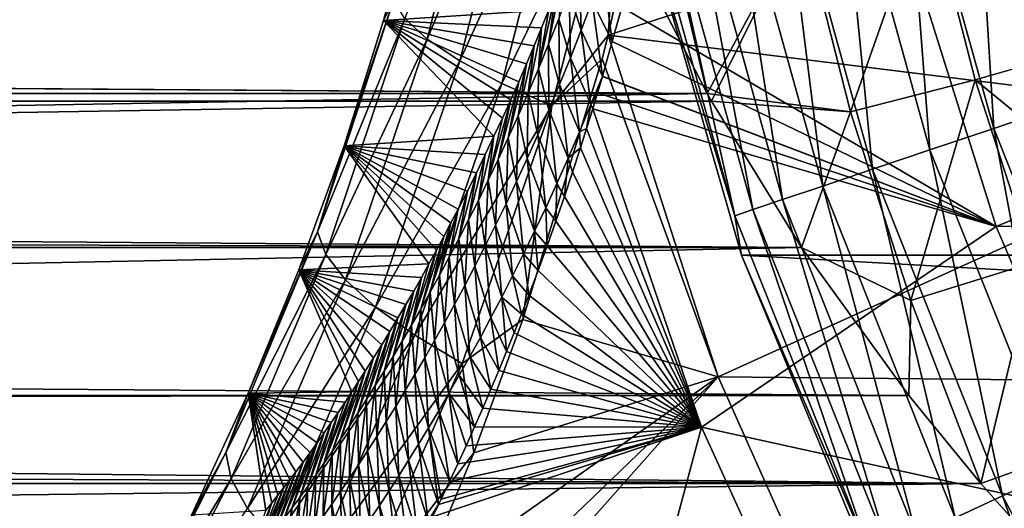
# Model space of a CAD drawing. Header units: metres. Extents: x -99 to 99, y -314 to 25.
# Tile 195 of 256: x 53.38 to 59.17, y -8.1 to -5.22. Entities that reach past the tile are written whole.
import ezdxf

# ---------------------------------------------------------------- set-up
doc = ezdxf.new("R2010")
doc.units = ezdxf.units.M
doc.layers.add('solid_K2442E1000C35', color=7, linetype='CONTINUOUS')

msp = doc.modelspace()

# ---------------------------------------------------------------- linework, layer by layer
at = {"layer": 'solid_K2442E1000C35'}
for points in [[(55.772503, -5.334342, 104.509438), (56.14349, -3.856484, 104.851234), (55.640636, -5.21427, 104.177521)], [(56.349693, -3.950507, 105.152252), (56.14349, -3.856484, 104.851234), (55.772503, -5.334342, 104.509438)], [(58.573681, -3.945881, -0.150918), (59.105389, -5.860927, -0.150918), (58.985168, -3.855306, -0.037981)], [(58.985168, -3.855306, -0.037981), (59.504673, -5.726392, -0.037981), (59.433777, -3.872183)], [(59.105389, -5.860927, -0.150918), (59.504673, -5.726392, -0.037981), (58.985168, -3.855306, -0.037981)], [(57.144665, -3.919297, 105.734848), (56.83717, -5.312611, 105.463432), (60.317532, -4.189931, 106.922951)], [(56.91457, -4.143059, 105.606895), (56.83717, -5.312611, 105.463432), (57.144665, -3.919297, 105.734848)], [(55.965553, -5.462911, 104.806381), (56.349693, -3.950507, 105.152252), (55.772503, -5.334342, 104.509438)], [(56.609795, -4.047177, 105.407158), (56.349693, -3.950507, 105.152252), (55.965553, -5.462911, 104.806381)], [(58.187626, -4.030858, -0.335373), (58.730785, -5.987145, -0.335373), (58.573681, -3.945881, -0.150918)], [(58.730785, -5.987145, -0.335373), (59.105389, -5.860927, -0.150918), (58.573681, -3.945881, -0.150918)], [(56.21294, -5.595411, 105.057808), (56.609795, -4.047177, 105.407158), (55.965553, -5.462911, 104.806381)], [(56.91457, -4.143059, 105.606895), (56.609795, -4.047177, 105.407158), (56.21294, -5.595411, 105.057808)], [(57.83876, -4.107649, -0.585731), (58.392269, -6.101204, -0.585731), (58.187626, -4.030858, -0.335373)], [(58.392269, -6.101204, -0.585731), (58.730785, -5.987145, -0.335373), (58.187626, -4.030858, -0.335373)], [(57.537708, -4.173916, -0.894368), (58.100147, -6.199633, -0.894368), (57.83876, -4.107649, -0.585731)], [(58.100147, -6.199633, -0.894368), (58.392269, -6.101204, -0.585731), (57.83876, -4.107649, -0.585731)], [(56.505886, -5.727134, 105.254807), (56.91457, -4.143059, 105.606895), (56.21294, -5.595411, 105.057808)], [(56.505886, -5.727134, 105.254807), (56.83717, -5.312611, 105.463432), (56.91457, -4.143059, 105.606895)], [(56.83717, -5.312611, 105.463432), (60.824448, -5.805587, 106.922951), (60.317532, -4.189931, 106.922951)], [(57.11396, -4.26719, -1.64741), (57.688965, -6.338175, -1.64741), (57.293629, -4.227642, -1.25189)], [(57.293629, -4.227642, -1.25189), (57.863308, -6.279433, -1.25189), (57.537708, -4.173916, -0.894368)], [(57.688965, -6.338175, -1.64741), (57.863308, -6.279433, -1.25189), (57.293629, -4.227642, -1.25189)], [(57.863308, -6.279433, -1.25189), (58.100147, -6.199633, -0.894368), (57.537708, -4.173916, -0.894368)], [(14.774427, -4.27033, 55.379299), (14.317225, -5.343472, 55.015965), (57.007607, -4.85211, 55.193554)], [(57.004166, -4.291358, -2.068888), (57.582428, -6.374072, -2.068888), (57.11396, -4.26719, -1.64741)], [(57.582428, -6.374072, -2.068888), (57.688965, -6.338175, -1.64741), (57.11396, -4.26719, -1.64741)], [(57.004166, -4.291358, -2.068888), (57.001442, -4.450418, -2.5), (57.582428, -6.374072, -2.068888)], [(58.714588, -4.478575, 26.373369), (59.408291, -4.324618, 25.993757), (59.68309, -5.378673, 26.469475)], [(59.68314, -5.378709, 55.530525), (59.408337, -4.324649, 56.006252), (58.714626, -4.478604, 55.626629)], [(95.37748, -6.606075, -4), (57.62252, -6.606075, -4), (57.001354, -4.450076, -4)], [(57.001442, -4.450418, -2.5), (57.001354, -4.450076, -4), (57.62252, -6.606075, -4)], [(95.998642, -4.450076, -4), (95.37748, -6.606075, -4), (57.001354, -4.450076, -4)], [(57.622334, -6.605581, -2.5), (57.001442, -4.450418, -2.5), (57.62252, -6.606075, -4)], [(57.582428, -6.374072, -2.068888), (57.001442, -4.450418, -2.5), (57.622334, -6.605581, -2.5)], [(55.516571, -5.226141, 103.397705), (55.717197, -4.486077, 103.595177), (56.487934, -5.163219, 76.124908)], [(55.574642, -5.106948, 103.822411), (55.717197, -4.486077, 103.595177), (55.516571, -5.226141, 103.397705)], [(58.263111, -5.761931, 27.100372), (57.974972, -4.627687, 26.634115), (58.714588, -4.478575, 26.373369)], [(58.714626, -4.478604, 55.626629), (57.974998, -4.627716, 55.365879), (58.263145, -5.761967, 54.899612)], [(58.263111, -5.761931, 27.100372), (58.714588, -4.478575, 26.373369), (58.996288, -5.574345, 26.848408)], [(58.996326, -5.574381, 55.151585), (58.714626, -4.478604, 55.626629), (58.263145, -5.761967, 54.899612)], [(58.996288, -5.574345, 26.848408), (58.714588, -4.478575, 26.373369), (59.68309, -5.378673, 26.469475)], [(59.68314, -5.378709, 55.530525), (58.714626, -4.478604, 55.626629), (58.996326, -5.574381, 55.151585)], [(57.155754, -4.540391, 26.696703), (57.419956, -5.655068, 27.106829), (57.007587, -4.852072, 26.806431)], [(57.155773, -4.540421, 55.303288), (57.007607, -4.85211, 55.193554), (57.419975, -5.655106, 54.893154)], [(57.155754, -4.540391, 26.696703), (57.974972, -4.627687, 26.634115), (57.419956, -5.655068, 27.106829)], [(57.974998, -4.627716, 55.365879), (57.155773, -4.540421, 55.303288), (57.419975, -5.655106, 54.893154)], [(58.263111, -5.761931, 27.100372), (57.419956, -5.655068, 27.106829), (57.974972, -4.627687, 26.634115)], [(57.974998, -4.627716, 55.365879), (57.419975, -5.655106, 54.893154), (57.445004, -5.69971, 54.874916)], [(58.263145, -5.761967, 54.899612), (57.974998, -4.627716, 55.365879), (57.445004, -5.69971, 54.874916)], [(58.557617, -4.645605, 67.748955), (61.051189, -4.625068, 61.214134), (61.346252, -5.515514, 61.214134)], [(56.917625, -5.146739, 73.246552), (58.557617, -4.645605, 67.748955), (59.119659, -6.436971, 67.748955)], [(59.119659, -6.436971, 67.748955), (58.557617, -4.645605, 67.748955), (61.346252, -5.515514, 61.214134)], [(-57.419956, -5.65507, 27.106831), (-57.007587, -4.85207, 26.806431), (57.419956, -5.655068, 27.106829)], [(-57.007587, -4.85207, 26.806431), (57.007587, -4.852072, 26.806431), (57.419956, -5.655068, 27.106829)], [(14.317225, -5.343472, 55.015965), (57.419975, -5.655106, 54.893154), (57.007607, -4.85211, 55.193554)], [(56.679375, -5.281496, 74.317352), (56.607128, -5.058969, 74.780281), (56.667515, -4.896593, 74.385078)], [(56.743782, -5.111653, 73.919998), (56.679375, -5.281496, 74.317352), (56.667515, -4.896593, 74.385078)], [(56.486752, -5.365614, 75.578049), (56.529125, -5.058501, 75.833946), (56.569149, -4.954328, 75.55217)], [(56.546856, -5.215158, 75.178032), (56.486752, -5.365614, 75.578049), (56.569149, -4.954328, 75.55217)], [(56.808372, -4.934433, 73.525253), (56.861984, -5.34954, 73.619247), (56.743782, -5.111653, 73.919998)], [(56.808372, -4.934433, 73.525253), (56.917625, -5.146739, 73.246552), (56.861984, -5.34954, 73.619247)], [(56.426857, -5.510706, 75.980125), (56.487934, -5.163219, 76.124908), (56.529125, -5.058501, 75.833946)], [(56.486752, -5.365614, 75.578049), (56.426857, -5.510706, 75.980125), (56.529125, -5.058501, 75.833946)], [(56.615196, -5.444493, 74.717064), (56.546856, -5.215158, 75.178032), (56.607128, -5.058969, 74.780281)], [(56.679375, -5.281496, 74.317352), (56.615196, -5.444493, 74.717064), (56.607128, -5.058969, 74.780281)], [(55.127449, -6.469708, 103.388092), (55.574642, -5.106948, 103.822411), (55.283714, -5.962236, 103.167442)], [(55.640636, -5.21427, 104.177521), (55.574642, -5.106948, 103.822411), (55.127449, -6.469708, 103.388092)], [(55.574642, -5.106948, 103.822411), (55.516571, -5.226141, 103.397705), (55.283714, -5.962236, 103.167442)], [(56.743782, -5.111653, 73.919998), (56.80415, -5.552367, 74.009735), (56.679375, -5.281496, 74.317352)], [(56.743782, -5.111653, 73.919998), (56.861984, -5.34954, 73.619247), (56.80415, -5.552367, 74.009735)], [(56.861984, -5.34954, 73.619247), (56.917625, -5.146739, 73.246552), (59.119659, -6.436971, 67.748955)], [(55.516571, -5.226141, 103.397705), (56.487934, -5.163219, 76.124908), (56.445564, -5.268408, 76.425743)], [(56.426857, -5.510706, 75.980125), (56.445564, -5.268408, 76.425743), (56.487934, -5.163219, 76.124908)], [(55.177536, -6.60256, 103.737114), (55.640636, -5.21427, 104.177521), (55.127449, -6.469708, 103.388092)], [(55.772503, -5.334342, 104.509438), (55.640636, -5.21427, 104.177521), (55.177536, -6.60256, 103.737114)], [(55.283714, -5.962236, 103.167442), (55.516571, -5.226141, 103.397705), (56.165813, -5.90686, 78.461517)], [(55.516571, -5.226141, 103.397705), (56.215519, -5.799801, 78.093094), (56.165813, -5.90686, 78.461517)], [(55.516571, -5.226141, 103.397705), (56.263981, -5.692938, 77.736862), (56.215519, -5.799801, 78.093094)], [(55.516571, -5.226141, 103.397705), (56.311207, -5.586268, 77.392815), (56.263981, -5.692938, 77.736862)], [(55.516571, -5.226141, 103.397705), (56.357212, -5.479912, 77.059944), (56.311207, -5.586268, 77.392815)], [(55.516571, -5.226141, 103.397705), (56.401993, -5.37398, 76.73735), (56.357212, -5.479912, 77.059944)], [(55.516571, -5.226141, 103.397705), (56.445564, -5.268408, 76.425743), (56.401993, -5.37398, 76.73735)], [(56.367207, -5.650733, 76.384087), (56.401993, -5.37398, 76.73735), (56.445564, -5.268408, 76.425743)], [(56.426857, -5.510706, 75.980125), (56.367207, -5.650733, 76.384087), (56.445564, -5.268408, 76.425743)], [(56.551292, -5.601151, 75.118896), (56.486752, -5.365614, 75.578049), (56.546856, -5.215158, 75.178032)], [(56.615196, -5.444493, 74.717064), (56.551292, -5.601151, 75.118896), (56.546856, -5.215158, 75.178032)], [(56.505886, -5.727134, 105.254807), (56.801498, -5.450111, 105.431847), (56.83717, -5.312611, 105.463432)], [(56.736465, -5.719821, 74.410088), (56.615196, -5.444493, 74.717064), (56.679375, -5.281496, 74.317352)], [(56.736465, -5.719821, 74.410088), (56.679375, -5.281496, 74.317352), (56.80415, -5.552367, 74.009735)], [(56.801498, -5.450111, 105.431847), (57.484703, -7.322851, 105.459549), (56.83717, -5.312611, 105.463432)], [(56.83717, -5.312611, 105.463432), (57.484703, -7.322851, 105.459549), (60.824448, -5.805587, 106.922951)], [(14.317225, -5.343472, 55.015965), (13.735625, -6.414309, 54.559376), (57.419975, -5.655106, 54.893154)], [(55.292816, -6.751802, 104.063324), (55.772503, -5.334342, 104.509438), (55.177536, -6.60256, 103.737114)], [(55.965553, -5.462911, 104.806381), (55.772503, -5.334342, 104.509438), (55.292816, -6.751802, 104.063324)], [(56.307838, -5.785988, 76.789772), (56.357212, -5.479912, 77.059944), (56.401993, -5.37398, 76.73735)], [(56.367207, -5.650733, 76.384087), (56.307838, -5.785988, 76.789772), (56.401993, -5.37398, 76.73735)], [(56.487701, -5.751956, 75.522629), (56.426857, -5.510706, 75.980125), (56.486752, -5.365614, 75.578049)], [(56.551292, -5.601151, 75.118896), (56.487701, -5.751956, 75.522629), (56.486752, -5.365614, 75.578049)], [(56.80415, -5.552367, 74.009735), (56.861984, -5.34954, 73.619247), (59.119659, -6.436971, 67.748955)], [(58.996288, -5.574345, 26.848408), (59.68309, -5.378673, 26.469475), (60.020393, -6.409594, 27.03171)], [(60.020451, -6.409637, 54.968281), (59.68314, -5.378709, 55.530525), (58.996326, -5.574381, 55.151585)], [(56.669231, -5.880547, 74.812119), (56.551292, -5.601151, 75.118896), (56.615196, -5.444493, 74.717064)], [(56.669231, -5.880547, 74.812119), (56.615196, -5.444493, 74.717064), (56.736465, -5.719821, 74.410088)], [(55.469196, -6.912148, 104.355133), (55.965553, -5.462911, 104.806381), (55.292816, -6.751802, 104.063324)], [(56.21294, -5.595411, 105.057808), (55.965553, -5.462911, 104.806381), (55.469196, -6.912148, 104.355133)], [(56.248779, -5.91676, 77.197021), (56.311207, -5.586268, 77.392815), (56.357212, -5.479912, 77.059944)], [(56.307838, -5.785988, 76.789772), (56.248779, -5.91676, 77.197021), (56.357212, -5.479912, 77.059944)], [(56.801498, -5.450111, 105.431847), (56.334999, -6.985889, 105.016922), (57.484703, -7.322851, 105.459549)], [(56.505886, -5.727134, 105.254807), (56.334999, -6.985889, 105.016922), (56.801498, -5.450111, 105.431847)], [(56.42445, -5.89728, 75.928093), (56.367207, -5.650733, 76.384087), (56.426857, -5.510706, 75.980125)], [(56.487701, -5.751956, 75.522629), (56.42445, -5.89728, 75.928093), (56.426857, -5.510706, 75.980125)], [(56.736465, -5.719821, 74.410088), (56.80415, -5.552367, 74.009735), (56.775253, -5.650353, 74.205482)], [(56.775253, -5.650353, 74.205482), (56.80415, -5.552367, 74.009735), (56.803215, -5.555568, 74.016052)], [(56.775253, -5.650353, 74.205482), (56.803215, -5.555568, 74.016052), (59.119659, -6.436971, 67.748955)], [(56.803215, -5.555568, 74.016052), (56.80415, -5.552367, 74.009735), (59.119659, -6.436971, 67.748955)], [(59.119659, -6.436971, 67.748955), (61.346252, -5.515514, 61.214134), (61.692589, -6.387298, 61.214134)], [(55.700413, -7.077904, 104.602196), (56.21294, -5.595411, 105.057808), (55.469196, -6.912148, 104.355133)], [(56.505886, -5.727134, 105.254807), (56.21294, -5.595411, 105.057808), (55.700413, -7.077904, 104.602196)], [(56.190067, -6.043271, 77.605728), (56.263981, -5.692938, 77.736862), (56.311207, -5.586268, 77.392815)], [(56.248779, -5.91676, 77.197021), (56.190067, -6.043271, 77.605728), (56.311207, -5.586268, 77.392815)], [(56.602413, -6.03506, 75.215813), (56.487701, -5.751956, 75.522629), (56.551292, -5.601151, 75.118896)], [(56.602413, -6.03506, 75.215813), (56.551292, -5.601151, 75.118896), (56.669231, -5.880547, 74.812119)], [(58.618782, -6.874016, 27.653269), (58.263111, -5.761931, 27.100372), (58.996288, -5.574345, 26.848408)], [(58.996326, -5.574381, 55.151585), (58.263145, -5.761967, 54.899612), (58.61882, -6.87406, 54.34671)], [(58.618782, -6.874016, 27.653269), (58.996288, -5.574345, 26.848408), (59.343445, -6.647762, 27.41073)], [(59.343491, -6.647805, 54.589252), (58.996326, -5.574381, 55.151585), (58.61882, -6.87406, 54.34671)], [(59.343445, -6.647762, 27.41073), (58.996288, -5.574345, 26.848408), (60.020393, -6.409594, 27.03171)], [(60.020451, -6.409637, 54.968281), (58.996326, -5.574381, 55.151585), (59.343491, -6.647805, 54.589252)], [(-57.444977, -5.699667, 27.125065), (-57.419956, -5.65507, 27.106831), (57.444977, -5.699667, 27.125065)], [(-57.419956, -5.65507, 27.106831), (57.419956, -5.655068, 27.106829), (57.444977, -5.699667, 27.125065)], [(13.735625, -6.414309, 54.559376), (57.445004, -5.69971, 54.874916), (57.419975, -5.655106, 54.893154)], [(56.361572, -6.037443, 76.335159), (56.307838, -5.785988, 76.789772), (56.367207, -5.650733, 76.384087)], [(56.42445, -5.89728, 75.928093), (56.361572, -6.037443, 76.335159), (56.367207, -5.650733, 76.384087)], [(56.736465, -5.719821, 74.410088), (56.775253, -5.650353, 74.205482), (56.746414, -5.745637, 74.400856)], [(56.746414, -5.745637, 74.400856), (56.775253, -5.650353, 74.205482), (59.119659, -6.436971, 67.748955)], [(58.263111, -5.761931, 27.100372), (57.444977, -5.699667, 27.125065), (57.419956, -5.655068, 27.106829)], [(-57.974838, -6.560691, 27.510843), (-57.444977, -5.699667, 27.125065), (57.974838, -6.560693, 27.510845)], [(-57.444977, -5.699667, 27.125065), (57.444977, -5.699667, 27.125065), (57.974838, -6.560693, 27.510845)], [(13.735625, -6.414309, 54.559376), (57.974869, -6.560734, 54.489136), (57.445004, -5.69971, 54.874916)], [(55.97826, -7.243179, 104.795738), (56.505886, -5.727134, 105.254807), (55.700413, -7.077904, 104.602196)], [(55.97826, -7.243179, 104.795738), (56.334999, -6.985889, 105.016922), (56.505886, -5.727134, 105.254807)], [(56.131714, -6.165716, 78.015778), (56.215519, -5.799801, 78.093094), (56.263981, -5.692938, 77.736862)], [(56.190067, -6.043271, 77.605728), (56.131714, -6.165716, 78.015778), (56.263981, -5.692938, 77.736862)], [(56.669231, -5.880547, 74.812119), (56.736465, -5.719821, 74.410088), (56.710865, -5.860239, 74.642136)], [(56.736465, -5.719821, 74.410088), (56.746414, -5.745637, 74.400856), (56.710865, -5.860239, 74.642136)], [(58.263111, -5.761931, 27.100372), (57.974838, -6.560693, 27.510845), (57.444977, -5.699667, 27.125065)], [(58.263145, -5.761967, 54.899612), (57.445004, -5.69971, 54.874916), (57.974869, -6.560734, 54.489136)], [(59.105389, -5.860927, -0.150918), (59.841034, -7.707258, -0.150918), (59.504673, -5.726392, -0.037981)], [(56.299095, -6.172761, 76.743683), (56.248779, -5.91676, 77.197021), (56.307838, -5.785988, 76.789772)], [(56.361572, -6.037443, 76.335159), (56.299095, -6.172761, 76.743683), (56.307838, -5.785988, 76.789772)], [(56.536041, -6.183816, 75.621017), (56.42445, -5.89728, 75.928093), (56.487701, -5.751956, 75.522629)], [(56.536041, -6.183816, 75.621017), (56.487701, -5.751956, 75.522629), (56.602413, -6.03506, 75.215813)], [(56.710865, -5.860239, 74.642136), (56.746414, -5.745637, 74.400856), (57.386192, -7.617961, 74.414452)], [(57.386192, -7.617961, 74.414452), (56.746414, -5.745637, 74.400856), (59.119659, -6.436971, 67.748955)], [(58.618782, -6.874016, 27.653269), (57.974838, -6.560693, 27.510845), (58.263111, -5.761931, 27.100372)], [(58.61882, -6.87406, 54.34671), (58.263145, -5.761967, 54.899612), (57.974869, -6.560734, 54.489136)], [(56.131714, -6.165716, 78.015778), (56.165813, -5.90686, 78.461517), (56.215519, -5.799801, 78.093094)], [(57.484703, -7.322851, 105.459549), (61.492214, -7.36167, 106.922951), (60.824448, -5.805587, 106.922951)], [(55.283714, -5.962236, 103.167442), (56.165813, -5.90686, 78.461517), (56.114861, -6.014181, 78.841507)], [(56.073753, -6.284288, 78.427078), (56.114861, -6.014181, 78.841507), (56.165813, -5.90686, 78.461517)], [(56.131714, -6.165716, 78.015778), (56.073753, -6.284288, 78.427078), (56.165813, -5.90686, 78.461517)], [(56.470135, -6.327157, 76.027611), (56.361572, -6.037443, 76.335159), (56.42445, -5.89728, 75.928093)], [(56.470135, -6.327157, 76.027611), (56.42445, -5.89728, 75.928093), (56.536041, -6.183816, 75.621017)], [(56.602413, -6.03506, 75.215813), (56.669231, -5.880547, 74.812119), (56.674404, -5.975708, 74.891228)], [(56.669231, -5.880547, 74.812119), (56.710865, -5.860239, 74.642136), (56.674404, -5.975708, 74.891228)], [(56.674404, -5.975708, 74.891228), (56.710865, -5.860239, 74.642136), (57.386192, -7.617961, 74.414452)], [(58.730785, -5.987145, -0.335373), (59.482277, -7.873238, -0.335373), (59.105389, -5.860927, -0.150918)], [(59.482277, -7.873238, -0.335373), (59.841034, -7.707258, -0.150918), (59.105389, -5.860927, -0.150918)], [(55.018116, -6.693447, 102.903374), (55.283714, -5.962236, 103.167442), (55.783138, -6.657682, 81.405197)], [(55.127449, -6.469708, 103.388092), (55.283714, -5.962236, 103.167442), (55.018116, -6.693447, 102.903374)], [(55.283714, -5.962236, 103.167442), (55.826996, -6.57764, 81.056015), (55.783138, -6.657682, 81.405197)], [(55.283714, -5.962236, 103.167442), (55.870193, -6.497336, 80.715927), (55.826996, -6.57764, 81.056015)], [(55.283714, -5.962236, 103.167442), (55.912716, -6.416862, 80.384384), (55.870193, -6.497336, 80.715927)], [(55.283714, -5.962236, 103.167442), (55.954552, -6.33631, 80.060806), (55.912716, -6.416862, 80.384384)], [(55.283714, -5.962236, 103.167442), (56.009228, -6.228956, 79.640755), (55.954552, -6.33631, 80.060806)], [(55.283714, -5.962236, 103.167442), (56.06266, -6.121601, 79.234192), (56.009228, -6.228956, 79.640755)], [(55.283714, -5.962236, 103.167442), (56.114861, -6.014181, 78.841507), (56.06266, -6.121601, 79.234192)], [(56.237038, -6.303533, 77.153542), (56.190067, -6.043271, 77.605728), (56.248779, -5.91676, 77.197021)], [(56.299095, -6.172761, 76.743683), (56.237038, -6.303533, 77.153542), (56.248779, -5.91676, 77.197021)], [(56.016209, -6.399181, 78.839539), (56.06266, -6.121601, 79.234192), (56.114861, -6.014181, 78.841507)], [(56.073753, -6.284288, 78.427078), (56.016209, -6.399181, 78.839539), (56.114861, -6.014181, 78.841507)], [(56.602413, -6.03506, 75.215813), (56.674404, -5.975708, 74.891228), (56.628296, -6.118082, 75.207764)], [(56.628296, -6.118082, 75.207764), (56.674404, -5.975708, 74.891228), (57.386192, -7.617961, 74.414452)], [(58.392269, -6.101204, -0.585731), (59.158073, -8.023229, -0.585731), (58.730785, -5.987145, -0.335373)], [(59.158073, -8.023229, -0.585731), (59.482277, -7.873238, -0.335373), (58.730785, -5.987145, -0.335373)], [(56.175426, -6.429982, 77.564644), (56.131714, -6.165716, 78.015778), (56.190067, -6.043271, 77.605728)], [(56.237038, -6.303533, 77.153542), (56.175426, -6.429982, 77.564644), (56.190067, -6.043271, 77.605728)], [(56.404716, -6.465417, 76.435501), (56.299095, -6.172761, 76.743683), (56.361572, -6.037443, 76.335159)], [(56.404716, -6.465417, 76.435501), (56.361572, -6.037443, 76.335159), (56.470135, -6.327157, 76.027611)], [(56.536041, -6.183816, 75.621017), (56.602413, -6.03506, 75.215813), (56.580284, -6.261344, 75.53817)], [(56.602413, -6.03506, 75.215813), (56.628296, -6.118082, 75.207764), (56.580284, -6.261344, 75.53817)], [(55.959095, -6.510549, 79.253075), (56.009228, -6.228956, 79.640755), (56.06266, -6.121601, 79.234192)], [(56.016209, -6.399181, 78.839539), (55.959095, -6.510549, 79.253075), (56.06266, -6.121601, 79.234192)], [(56.580284, -6.261344, 75.53817), (56.628296, -6.118082, 75.207764), (57.386192, -7.617961, 74.414452)], [(58.100147, -6.199633, -0.894368), (58.878304, -8.152664, -0.894368), (58.392269, -6.101204, -0.585731)], [(58.878304, -8.152664, -0.894368), (59.158073, -8.023229, -0.585731), (58.392269, -6.101204, -0.585731)], [(56.114281, -6.552313, 77.976906), (56.073753, -6.284288, 78.427078), (56.131714, -6.165716, 78.015778)], [(56.175426, -6.429982, 77.564644), (56.114281, -6.552313, 77.976906), (56.131714, -6.165716, 78.015778)], [(56.339802, -6.598924, 76.844566), (56.237038, -6.303533, 77.153542), (56.299095, -6.172761, 76.743683)], [(56.339802, -6.598924, 76.844566), (56.299095, -6.172761, 76.743683), (56.404716, -6.465417, 76.435501)], [(56.470135, -6.327157, 76.027611), (56.536041, -6.183816, 75.621017), (56.530399, -6.405443, 75.882721)], [(56.536041, -6.183816, 75.621017), (56.580284, -6.261344, 75.53817), (56.530399, -6.405443, 75.882721)], [(55.902431, -6.618522, 79.667633), (55.954552, -6.33631, 80.060806), (56.009228, -6.228956, 79.640755)], [(55.959095, -6.510549, 79.253075), (55.902431, -6.618522, 79.667633), (56.009228, -6.228956, 79.640755)], [(57.863308, -6.279433, -1.25189), (58.651482, -8.257604, -1.25189), (58.100147, -6.199633, -0.894368)], [(58.651482, -8.257604, -1.25189), (58.878304, -8.152664, -0.894368), (58.100147, -6.199633, -0.894368)], [(56.053616, -6.670733, 78.390251), (56.016209, -6.399181, 78.839539), (56.073753, -6.284288, 78.427078)], [(56.114281, -6.552313, 77.976906), (56.053616, -6.670733, 78.390251), (56.073753, -6.284288, 78.427078)], [(56.275406, -6.727946, 77.25473), (56.175426, -6.429982, 77.564644), (56.237038, -6.303533, 77.153542)], [(56.275406, -6.727946, 77.25473), (56.237038, -6.303533, 77.153542), (56.339802, -6.598924, 76.844566)], [(56.530399, -6.405443, 75.882721), (56.580284, -6.261344, 75.53817), (57.386192, -7.617961, 74.414452)], [(57.688965, -6.338175, -1.64741), (58.484512, -8.334851, -1.64741), (57.863308, -6.279433, -1.25189)], [(58.484512, -8.334851, -1.64741), (58.651482, -8.257604, -1.25189), (57.863308, -6.279433, -1.25189)], [(55.846241, -6.723231, 80.083145), (55.912716, -6.416862, 80.384384), (55.954552, -6.33631, 80.060806)], [(55.902431, -6.618522, 79.667633), (55.846241, -6.723231, 80.083145), (55.954552, -6.33631, 80.060806)], [(56.404716, -6.465417, 76.435501), (56.470135, -6.327157, 76.027611), (56.479027, -6.550525, 76.240662)], [(56.470135, -6.327157, 76.027611), (56.530399, -6.405443, 75.882721), (56.479027, -6.550525, 76.240662)], [(57.582428, -6.374072, -2.068888), (58.382481, -8.382056, -2.068888), (57.688965, -6.338175, -1.64741)], [(58.382481, -8.382056, -2.068888), (58.484512, -8.334851, -1.64741), (57.688965, -6.338175, -1.64741)], [(13.735625, -6.414309, 54.559376), (13.019029, -7.472728, 54.006088), (57.974869, -6.560734, 54.489136)], [(55.790539, -6.824808, 80.49955), (55.870193, -6.497336, 80.715927), (55.912716, -6.416862, 80.384384)], [(55.846241, -6.723231, 80.083145), (55.790539, -6.824808, 80.49955), (55.912716, -6.416862, 80.384384)], [(55.993454, -6.78544, 78.804604), (55.959095, -6.510549, 79.253075), (56.016209, -6.399181, 78.839539)], [(56.053616, -6.670733, 78.390251), (55.993454, -6.78544, 78.804604), (56.016209, -6.399181, 78.839539)], [(56.479027, -6.550525, 76.240662), (56.530399, -6.405443, 75.882721), (57.386192, -7.617961, 74.414452)], [(57.582428, -6.374072, -2.068888), (57.622334, -6.605581, -2.5), (58.382481, -8.382056, -2.068888)], [(59.86005, -8.162285, 67.748955), (59.119659, -6.436971, 67.748955), (61.692589, -6.387298, 61.214134)], [(54.58807, -7.766834, 102.858452), (55.127449, -6.469708, 103.388092), (54.719242, -7.418701, 102.604385)], [(55.177536, -6.60256, 103.737114), (55.127449, -6.469708, 103.388092), (54.58807, -7.766834, 102.858452)], [(55.127449, -6.469708, 103.388092), (55.018116, -6.693447, 102.903374), (54.719242, -7.418701, 102.604385)], [(56.211552, -6.852698, 77.665924), (56.114281, -6.552313, 77.976906), (56.175426, -6.429982, 77.564644)], [(56.211552, -6.852698, 77.665924), (56.175426, -6.429982, 77.564644), (56.275406, -6.727946, 77.25473)], [(56.339802, -6.598924, 76.844566), (56.404716, -6.465417, 76.435501), (56.425861, -6.696351, 76.613304)], [(56.404716, -6.465417, 76.435501), (56.479027, -6.550525, 76.240662), (56.425861, -6.696351, 76.613304)], [(57.386192, -7.617961, 74.414452), (59.119659, -6.436971, 67.748955), (59.86005, -8.162285, 67.748955)], [(55.735344, -6.923373, 80.916786), (55.826996, -6.57764, 81.056015), (55.870193, -6.497336, 80.715927)], [(55.790539, -6.824808, 80.49955), (55.735344, -6.923373, 80.916786), (55.870193, -6.497336, 80.715927)], [(55.933811, -6.896588, 79.219887), (55.902431, -6.618522, 79.667633), (55.959095, -6.510549, 79.253075)], [(55.993454, -6.78544, 78.804604), (55.933811, -6.896588, 79.219887), (55.959095, -6.510549, 79.253075)], [(-58.606552, -7.432253, 27.970739), (-57.974838, -6.560691, 27.510843), (58.606556, -7.432255, 27.970741)], [(-57.974838, -6.560691, 27.510843), (57.974838, -6.560693, 27.510845), (58.606556, -7.432255, 27.970741)], [(13.019029, -7.472728, 54.006088), (58.606583, -7.432292, 54.029236), (57.974869, -6.560734, 54.489136)], [(54.619602, -7.921934, 103.200394), (55.177536, -6.60256, 103.737114), (54.58807, -7.766834, 102.858452)], [(55.292816, -6.751802, 104.063324), (55.177536, -6.60256, 103.737114), (54.619602, -7.921934, 103.200394)], [(55.680668, -7.019022, 81.334824), (55.783138, -6.657682, 81.405197), (55.826996, -6.57764, 81.056015)], [(55.735344, -6.923373, 80.916786), (55.680668, -7.019022, 81.334824), (55.826996, -6.57764, 81.056015)], [(56.148251, -6.973393, 78.078079), (56.053616, -6.670733, 78.390251), (56.114281, -6.552313, 77.976906)], [(56.148251, -6.973393, 78.078079), (56.114281, -6.552313, 77.976906), (56.211552, -6.852698, 77.665924)], [(56.275406, -6.727946, 77.25473), (56.339802, -6.598924, 76.844566), (56.370598, -6.842668, 77.001984)], [(56.339802, -6.598924, 76.844566), (56.425861, -6.696351, 76.613304), (56.370598, -6.842668, 77.001984)], [(56.425861, -6.696351, 76.613304), (56.479027, -6.550525, 76.240662), (57.386192, -7.617961, 74.414452)], [(58.618782, -6.874016, 27.653269), (58.606556, -7.432255, 27.970741), (57.974838, -6.560693, 27.510845)], [(58.61882, -6.87406, 54.34671), (57.974869, -6.560734, 54.489136), (58.606583, -7.432292, 54.029236)], [(55.018116, -6.693447, 102.903374), (55.783138, -6.657682, 81.405197), (55.738598, -6.737599, 81.762726)], [(55.680668, -7.019022, 81.334824), (55.738598, -6.737599, 81.762726), (55.783138, -6.657682, 81.405197)], [(55.874699, -7.004313, 79.63607), (55.846241, -6.723231, 80.083145), (55.902431, -6.618522, 79.667633)], [(55.933811, -6.896588, 79.219887), (55.874699, -7.004313, 79.63607), (55.902431, -6.618522, 79.667633)], [(57.622334, -6.605581, -2.5), (57.62252, -6.606075, -4), (58.480408, -8.677193, -4)], [(58.480621, -8.677675, -2.5), (57.622334, -6.605581, -2.5), (58.480408, -8.677193, -4)], [(58.382481, -8.382056, -2.068888), (57.622334, -6.605581, -2.5), (58.480621, -8.677675, -2.5)], [(94.519592, -8.677193, -4), (58.480408, -8.677193, -4), (57.62252, -6.606075, -4)], [(95.37748, -6.606075, -4), (94.519592, -8.677193, -4), (57.62252, -6.606075, -4)], [(58.618782, -6.874016, 27.653269), (59.343445, -6.647762, 27.41073), (59.030598, -7.949462, 28.279699)], [(59.343491, -6.647805, 54.589252), (58.61882, -6.87406, 54.34671), (59.03064, -7.949512, 53.720268)], [(59.753979, -7.691987, 28.051506), (59.030598, -7.949462, 28.279699), (59.343445, -6.647762, 27.41073)], [(59.754032, -7.692035, 53.948467), (59.343491, -6.647805, 54.589252), (59.03064, -7.949512, 53.720268)], [(54.719242, -7.418701, 102.604385), (55.018116, -6.693447, 102.903374), (55.329525, -7.411321, 85.223763)], [(55.018116, -6.693447, 102.903374), (55.369358, -7.350247, 84.869835), (55.329525, -7.411321, 85.223763)], [(55.018116, -6.693447, 102.903374), (55.40889, -7.288666, 84.523254), (55.369358, -7.350247, 84.869835)], [(55.018116, -6.693447, 102.903374), (55.457825, -7.211118, 84.099739), (55.40889, -7.288666, 84.523254)], [(55.018116, -6.693447, 102.903374), (55.506172, -7.133107, 83.686241), (55.457825, -7.211118, 84.099739)], [(55.018116, -6.693447, 102.903374), (55.553886, -7.054815, 83.281944), (55.506172, -7.133107, 83.686241)], [(55.018116, -6.693447, 102.903374), (55.600979, -6.97614, 82.887398), (55.553886, -7.054815, 83.281944)], [(55.018116, -6.693447, 102.903374), (55.647488, -6.896959, 82.503136), (55.600979, -6.97614, 82.887398)], [(55.018116, -6.693447, 102.903374), (55.693371, -6.817402, 82.128471), (55.647488, -6.896959, 82.503136)], [(55.018116, -6.693447, 102.903374), (55.738598, -6.737599, 81.762726), (55.693371, -6.817402, 82.128471)], [(56.085514, -7.090243, 78.491127), (55.993454, -6.78544, 78.804604), (56.053616, -6.670733, 78.390251)], [(56.085514, -7.090243, 78.491127), (56.053616, -6.670733, 78.390251), (56.148251, -6.973393, 78.078079)], [(56.370598, -6.842668, 77.001984), (56.425861, -6.696351, 76.613304), (57.386192, -7.617961, 74.414452)], [(54.715466, -8.097047, 103.519958), (55.292816, -6.751802, 104.063324), (54.619602, -7.921934, 103.200394)], [(55.469196, -6.912148, 104.355133), (55.292816, -6.751802, 104.063324), (54.715466, -8.097047, 103.519958)], [(55.626526, -7.111842, 81.753616), (55.693371, -6.817402, 82.128471), (55.738598, -6.737599, 81.762726)], [(55.680668, -7.019022, 81.334824), (55.626526, -7.111842, 81.753616), (55.738598, -6.737599, 81.762726)], [(55.816135, -7.108751, 80.053085), (55.790539, -6.824808, 80.49955), (55.846241, -6.723231, 80.083145)], [(55.874699, -7.004313, 79.63607), (55.816135, -7.108751, 80.053085), (55.846241, -6.723231, 80.083145)], [(56.211552, -6.852698, 77.665924), (56.275406, -6.727946, 77.25473), (56.327999, -6.952773, 77.303596)], [(56.275406, -6.727946, 77.25473), (56.370598, -6.842668, 77.001984), (56.327999, -6.952773, 77.303596)], [(55.572933, -7.201925, 82.173126), (55.647488, -6.896959, 82.503136), (55.693371, -6.817402, 82.128471)], [(55.626526, -7.111842, 81.753616), (55.572933, -7.201925, 82.173126), (55.693371, -6.817402, 82.128471)], [(55.758137, -7.21004, 80.470894), (55.735344, -6.923373, 80.916786), (55.790539, -6.824808, 80.49955)], [(55.816135, -7.108751, 80.053085), (55.758137, -7.21004, 80.470894), (55.790539, -6.824808, 80.49955)], [(56.023357, -7.203434, 78.905022), (55.933811, -6.896588, 79.219887), (55.993454, -6.78544, 78.804604)], [(56.023357, -7.203434, 78.905022), (55.993454, -6.78544, 78.804604), (56.085514, -7.090243, 78.491127)], [(56.148251, -6.973393, 78.078079), (56.211552, -6.852698, 77.665924), (56.240074, -7.173909, 77.932968)], [(56.211552, -6.852698, 77.665924), (56.327999, -6.952773, 77.303596), (56.284542, -7.063222, 77.613693)], [(56.211552, -6.852698, 77.665924), (56.284542, -7.063222, 77.613693), (56.240074, -7.173909, 77.932968)], [(56.327999, -6.952773, 77.303596), (56.370598, -6.842668, 77.001984), (57.386192, -7.617961, 74.414452)], [(58.618782, -6.874016, 27.653269), (59.030598, -7.949462, 28.279699), (58.606556, -7.432255, 27.970741)], [(58.61882, -6.87406, 54.34671), (58.606583, -7.432292, 54.029236), (59.03064, -7.949512, 53.720268)], [(54.872246, -8.285969, 103.805794), (55.469196, -6.912148, 104.355133), (54.715466, -8.097047, 103.519958)], [(55.700413, -7.077904, 104.602196), (55.469196, -6.912148, 104.355133), (54.872246, -8.285969, 103.805794)], [(55.519905, -7.289359, 82.593307), (55.600979, -6.97614, 82.887398), (55.647488, -6.896959, 82.503136)], [(55.572933, -7.201925, 82.173126), (55.519905, -7.289359, 82.593307), (55.647488, -6.896959, 82.503136)], [(55.70071, -7.3083, 80.889435), (55.680668, -7.019022, 81.334824), (55.735344, -6.923373, 80.916786)], [(55.758137, -7.21004, 80.470894), (55.70071, -7.3083, 80.889435), (55.735344, -6.923373, 80.916786)], [(55.961792, -7.313106, 79.319717), (55.874699, -7.004313, 79.63607), (55.933811, -6.896588, 79.219887)], [(55.961792, -7.313106, 79.319717), (55.933811, -6.896588, 79.219887), (56.023357, -7.203434, 78.905022)], [(55.467453, -7.374228, 83.01413), (55.553886, -7.054815, 83.281944), (55.600979, -6.97614, 82.887398)], [(55.519905, -7.289359, 82.593307), (55.467453, -7.374228, 83.01413), (55.600979, -6.97614, 82.887398)], [(55.900829, -7.419401, 79.735161), (55.816135, -7.108751, 80.053085), (55.874699, -7.004313, 79.63607)], [(55.900829, -7.419401, 79.735161), (55.874699, -7.004313, 79.63607), (55.961792, -7.313106, 79.319717)], [(55.97826, -7.243179, 104.795738), (56.047333, -7.768705, 104.75927), (56.334999, -6.985889, 105.016922)], [(56.334999, -6.985889, 105.016922), (56.047333, -7.768705, 104.75927), (57.484703, -7.322851, 105.459549)], [(56.085514, -7.090243, 78.491127), (56.148251, -6.973393, 78.078079), (56.194458, -7.284723, 78.262108)], [(56.148251, -6.973393, 78.078079), (56.240074, -7.173909, 77.932968), (56.194458, -7.284723, 78.262108)], [(56.284542, -7.063222, 77.613693), (56.327999, -6.952773, 77.303596), (57.386192, -7.617961, 74.414452)], [(55.415588, -7.456597, 83.435562), (55.506172, -7.133107, 83.686241), (55.553886, -7.054815, 83.281944)], [(55.467453, -7.374228, 83.01413), (55.415588, -7.456597, 83.435562), (55.553886, -7.054815, 83.281944)], [(55.643875, -7.403628, 81.308685), (55.626526, -7.111842, 81.753616), (55.680668, -7.019022, 81.334824)], [(55.70071, -7.3083, 80.889435), (55.643875, -7.403628, 81.308685), (55.680668, -7.019022, 81.334824)], [(56.240074, -7.173909, 77.932968), (56.284542, -7.063222, 77.613693), (57.386192, -7.617961, 74.414452)], [(55.084377, -8.481992, 104.04776), (55.700413, -7.077904, 104.602196), (54.872246, -8.285969, 103.805794)], [(55.97826, -7.243179, 104.795738), (55.700413, -7.077904, 104.602196), (55.084377, -8.481992, 104.04776)], [(55.587643, -7.496117, 81.728607), (55.572933, -7.201925, 82.173126), (55.626526, -7.111842, 81.753616)], [(55.643875, -7.403628, 81.308685), (55.587643, -7.496117, 81.728607), (55.626526, -7.111842, 81.753616)], [(55.840485, -7.522459, 80.151321), (55.758137, -7.21004, 80.470894), (55.816135, -7.108751, 80.053085)], [(55.840485, -7.522459, 80.151321), (55.816135, -7.108751, 80.053085), (55.900829, -7.419401, 79.735161)], [(56.023357, -7.203434, 78.905022), (56.085514, -7.090243, 78.491127), (56.147572, -7.395563, 78.60173)], [(56.085514, -7.090243, 78.491127), (56.194458, -7.284723, 78.262108), (56.147572, -7.395563, 78.60173)], [(55.364326, -7.536529, 83.857582), (55.457825, -7.211118, 84.099739), (55.506172, -7.133107, 83.686241)], [(55.415588, -7.456597, 83.435562), (55.364326, -7.536529, 83.857582), (55.506172, -7.133107, 83.686241)], [(56.194458, -7.284723, 78.262108), (56.240074, -7.173909, 77.932968), (57.386192, -7.617961, 74.414452)], [(55.313675, -7.614085, 84.280151), (55.40889, -7.288666, 84.523254), (55.457825, -7.211118, 84.099739)], [(55.364326, -7.536529, 83.857582), (55.313675, -7.614085, 84.280151), (55.457825, -7.211118, 84.099739)], [(55.532021, -7.585857, 82.14917), (55.519905, -7.289359, 82.593307), (55.572933, -7.201925, 82.173126)], [(55.587643, -7.496117, 81.728607), (55.532021, -7.585857, 82.14917), (55.572933, -7.201925, 82.173126)], [(55.780769, -7.622416, 80.568153), (55.70071, -7.3083, 80.889435), (55.758137, -7.21004, 80.470894)], [(55.780769, -7.622416, 80.568153), (55.758137, -7.21004, 80.470894), (55.840485, -7.522459, 80.151321)], [(55.961792, -7.313106, 79.319717), (56.023357, -7.203434, 78.905022), (56.099777, -7.506518, 78.950912)], [(56.023357, -7.203434, 78.905022), (56.147572, -7.395563, 78.60173), (56.099777, -7.506518, 78.950912)], [(55.344345, -8.678149, 104.237274), (55.97826, -7.243179, 104.795738), (55.084377, -8.481992, 104.04776)], [(55.263649, -7.689326, 84.703255), (55.369358, -7.350247, 84.869835), (55.40889, -7.288666, 84.523254)], [(55.313675, -7.614085, 84.280151), (55.263649, -7.689326, 84.703255), (55.40889, -7.288666, 84.523254)], [(55.344345, -8.678149, 104.237274), (56.047333, -7.768705, 104.75927), (55.97826, -7.243179, 104.795738)], [(55.477024, -7.672942, 82.570335), (55.467453, -7.374228, 83.01413), (55.519905, -7.289359, 82.593307)], [(55.532021, -7.585857, 82.14917), (55.477024, -7.672942, 82.570335), (55.519905, -7.289359, 82.593307)], [(56.147572, -7.395563, 78.60173), (56.194458, -7.284723, 78.262108), (57.386192, -7.617961, 74.414452)], [(54.89637, -10.238478, 103.714195), (58.347538, -9.257094, 105.459549), (57.484703, -7.322851, 105.459549)], [(55.335217, -9.391547, 104.115356), (54.89637, -10.238478, 103.714195), (57.484703, -7.322851, 105.459549)], [(55.214256, -7.762315, 85.126862), (55.329525, -7.411321, 85.223763), (55.369358, -7.350247, 84.869835)], [(55.263649, -7.689326, 84.703255), (55.214256, -7.762315, 85.126862), (55.369358, -7.350247, 84.869835)], [(55.71637, -8.569059, 104.461075), (55.335217, -9.391547, 104.115356), (57.484703, -7.322851, 105.459549)], [(55.721687, -7.719381, 80.985619), (55.643875, -7.403628, 81.308685), (55.70071, -7.3083, 80.889435)], [(55.721687, -7.719381, 80.985619), (55.70071, -7.3083, 80.889435), (55.780769, -7.622416, 80.568153)], [(56.047333, -7.768705, 104.75927), (55.71637, -8.569059, 104.461075), (57.484703, -7.322851, 105.459549)], [(55.900829, -7.419401, 79.735161), (55.961792, -7.313106, 79.319717), (56.051113, -7.617564, 79.309784)], [(55.961792, -7.313106, 79.319717), (56.099777, -7.506518, 78.950912), (56.051113, -7.617564, 79.309784)], [(57.484703, -7.322851, 105.459549), (58.347538, -9.257094, 105.459549), (61.492214, -7.36167, 106.922951)], [(54.719242, -7.418701, 102.604385), (55.329525, -7.411321, 85.223763), (55.289413, -7.471815, 85.585388)], [(55.165508, -7.833104, 85.550957), (55.289413, -7.471815, 85.585388), (55.329525, -7.411321, 85.223763)], [(55.214256, -7.762315, 85.126862), (55.165508, -7.833104, 85.550957), (55.329525, -7.411321, 85.223763)], [(55.422661, -7.757455, 82.992073), (55.415588, -7.456597, 83.435562), (55.467453, -7.374228, 83.01413)], [(55.477024, -7.672942, 82.570335), (55.422661, -7.757455, 82.992073), (55.467453, -7.374228, 83.01413)], [(55.663254, -7.813451, 81.403702), (55.587643, -7.496117, 81.728607), (55.643875, -7.403628, 81.308685)], [(55.663254, -7.813451, 81.403702), (55.643875, -7.403628, 81.308685), (55.721687, -7.719381, 80.985619)], [(56.099777, -7.506518, 78.950912), (56.147572, -7.395563, 78.60173), (57.386192, -7.617961, 74.414452)], [(58.347538, -9.257094, 105.459549), (62.313984, -8.842212, 106.922951), (61.492214, -7.36167, 106.922951)], [(-59.030598, -7.949463, 28.279699), (-58.606552, -7.432253, 27.970739), (59.030598, -7.949462, 28.279699)], [(-58.606552, -7.432253, 27.970739), (58.606556, -7.432255, 27.970741), (59.030598, -7.949462, 28.279699)], [(13.019029, -7.472728, 54.006088), (59.03064, -7.949512, 53.720268), (58.606583, -7.432292, 54.029236)], [(54.386593, -8.136746, 102.269264), (54.719242, -7.418701, 102.604385), (54.82428, -8.108656, 90.142509)], [(54.58807, -7.766834, 102.858452), (54.719242, -7.418701, 102.604385), (54.386593, -8.136746, 102.269264)], [(54.719242, -7.418701, 102.604385), (54.859653, -8.064484, 89.765991), (54.82428, -8.108656, 90.142509)], [(54.719242, -7.418701, 102.604385), (54.895027, -8.019545, 89.396088), (54.859653, -8.064484, 89.765991)], [(54.719242, -7.418701, 102.604385), (54.930355, -7.973945, 89.032433), (54.895027, -8.019545, 89.396088)], [(54.719242, -7.418701, 102.604385), (54.96558, -7.927795, 88.67469), (54.930355, -7.973945, 89.032433)], [(54.719242, -7.418701, 102.604385), (55.000668, -7.881206, 88.32251), (54.96558, -7.927795, 88.67469)], [(54.719242, -7.418701, 102.604385), (55.042522, -7.82486, 87.906784), (55.000668, -7.881206, 88.32251)], [(54.719242, -7.418701, 102.604385), (55.084202, -7.76775, 87.499596), (55.042522, -7.82486, 87.906784)], [(54.719242, -7.418701, 102.604385), (55.125736, -7.709778, 87.101219), (55.084202, -7.76775, 87.499596)], [(54.719242, -7.418701, 102.604385), (55.167072, -7.65107, 86.711143), (55.125736, -7.709778, 87.101219)], [(54.719242, -7.418701, 102.604385), (55.20816, -7.591754, 86.328827), (55.167072, -7.65107, 86.711143)], [(54.719242, -7.418701, 102.604385), (55.248959, -7.531959, 85.953751), (55.20816, -7.591754, 86.328827)], [(54.719242, -7.418701, 102.604385), (55.289413, -7.471815, 85.585388), (55.248959, -7.531959, 85.953751)], [(55.165508, -7.833104, 85.550957), (55.248959, -7.531959, 85.953751), (55.289413, -7.471815, 85.585388)], [(55.36895, -7.839464, 83.41436), (55.364326, -7.536529, 83.857582), (55.415588, -7.456597, 83.435562)], [(55.422661, -7.757455, 82.992073), (55.36895, -7.839464, 83.41436), (55.415588, -7.456597, 83.435562)], [(55.840485, -7.522459, 80.151321), (55.900829, -7.419401, 79.735161), (55.953365, -7.833403, 80.038742)], [(55.900829, -7.419401, 79.735161), (56.051113, -7.617564, 79.309784), (56.001419, -7.728584, 79.679161)], [(55.900829, -7.419401, 79.735161), (56.001419, -7.728584, 79.679161), (55.953365, -7.833403, 80.038742)], [(13.019029, -7.472728, 54.006088), (12.158173, -8.504201, 53.356316), (59.03064, -7.949512, 53.720268)], [(55.60548, -7.904717, 81.822365), (55.532021, -7.585857, 82.14917), (55.587643, -7.496117, 81.728607)], [(55.60548, -7.904717, 81.822365), (55.587643, -7.496117, 81.728607), (55.663254, -7.813451, 81.403702)], [(55.780769, -7.622416, 80.568153), (55.840485, -7.522459, 80.151321), (55.90416, -7.937994, 80.409065)], [(55.840485, -7.522459, 80.151321), (55.953365, -7.833403, 80.038742), (55.90416, -7.937994, 80.409065)], [(56.051113, -7.617564, 79.309784), (56.099777, -7.506518, 78.950912), (57.386192, -7.617961, 74.414452)], [(55.117416, -7.901736, 85.975502), (55.20816, -7.591754, 86.328827), (55.248959, -7.531959, 85.953751)], [(55.165508, -7.833104, 85.550957), (55.117416, -7.901736, 85.975502), (55.248959, -7.531959, 85.953751)], [(55.315891, -7.919031, 83.837173), (55.313675, -7.614085, 84.280151), (55.364326, -7.536529, 83.857582)], [(55.36895, -7.839464, 83.41436), (55.315891, -7.919031, 83.837173), (55.364326, -7.536529, 83.857582)], [(55.548374, -7.993275, 82.241585), (55.477024, -7.672942, 82.570335), (55.532021, -7.585857, 82.14917)], [(55.548374, -7.993275, 82.241585), (55.532021, -7.585857, 82.14917), (55.60548, -7.904717, 81.822365)], [(55.069988, -7.968254, 86.400505), (55.167072, -7.65107, 86.711143), (55.20816, -7.591754, 86.328827)], [(55.117416, -7.901736, 85.975502), (55.069988, -7.968254, 86.400505), (55.20816, -7.591754, 86.328827)], [(55.2635, -7.996219, 84.26049), (55.263649, -7.689326, 84.703255), (55.313675, -7.614085, 84.280151)], [(55.315891, -7.919031, 83.837173), (55.2635, -7.996219, 84.26049), (55.313675, -7.614085, 84.280151)], [(55.721687, -7.719381, 80.985619), (55.780769, -7.622416, 80.568153), (55.839245, -8.073326, 80.903481)], [(55.780769, -7.622416, 80.568153), (55.90416, -7.937994, 80.409065), (55.854179, -8.042425, 80.789078)], [(55.780769, -7.622416, 80.568153), (55.854179, -8.042425, 80.789078), (55.839245, -8.073326, 80.903481)], [(55.803482, -8.146667, 81.178871), (55.839245, -8.073326, 80.903481), (57.386192, -7.617961, 74.414452)], [(56.70974, -10.153987, 81.183411), (55.803482, -8.146667, 81.178871), (57.386192, -7.617961, 74.414452)], [(55.839245, -8.073326, 80.903481), (55.854179, -8.042425, 80.789078), (57.386192, -7.617961, 74.414452)], [(55.854179, -8.042425, 80.789078), (55.90416, -7.937994, 80.409065), (57.386192, -7.617961, 74.414452)], [(55.90416, -7.937994, 80.409065), (55.953365, -7.833403, 80.038742), (57.386192, -7.617961, 74.414452)], [(55.953365, -7.833403, 80.038742), (56.001419, -7.728584, 79.679161), (57.386192, -7.617961, 74.414452)], [(56.001419, -7.728584, 79.679161), (56.051113, -7.617564, 79.309784), (57.386192, -7.617961, 74.414452)], [(56.70974, -10.153987, 81.183411), (57.386192, -7.617961, 74.414452), (58.206512, -9.419091, 74.414452)], [(58.206512, -9.419091, 74.414452), (57.386192, -7.617961, 74.414452), (59.86005, -8.162285, 67.748955)], [(55.023232, -8.032701, 86.825928), (55.125736, -7.709778, 87.101219), (55.167072, -7.65107, 86.711143)], [(55.069988, -7.968254, 86.400505), (55.023232, -8.032701, 86.825928), (55.167072, -7.65107, 86.711143)], [(55.211784, -8.071093, 84.684296), (55.214256, -7.762315, 85.126862), (55.263649, -7.689326, 84.703255)], [(55.2635, -7.996219, 84.26049), (55.211784, -8.071093, 84.684296), (55.263649, -7.689326, 84.703255)], [(55.491943, -8.079216, 82.661331), (55.422661, -7.757455, 82.992073), (55.477024, -7.672942, 82.570335)], [(55.491943, -8.079216, 82.661331), (55.477024, -7.672942, 82.570335), (55.548374, -7.993275, 82.241585)], [(59.753979, -7.691987, 28.051506), (59.350151, -8.31007, 28.512297), (59.030598, -7.949462, 28.279699)], [(59.754032, -7.692035, 53.948467), (59.03064, -7.949512, 53.720268), (59.350182, -8.310104, 53.487679)], [(54.977161, -8.095119, 87.251755), (55.084202, -7.76775, 87.499596), (55.125736, -7.709778, 87.101219)], [(55.023232, -8.032701, 86.825928), (54.977161, -8.095119, 87.251755), (55.125736, -7.709778, 87.101219)], [(55.436199, -8.162618, 83.081581), (55.36895, -7.839464, 83.41436), (55.422661, -7.757455, 82.992073)], [(55.436199, -8.162618, 83.081581), (55.422661, -7.757455, 82.992073), (55.491943, -8.079216, 82.661331)], [(55.663254, -7.813451, 81.403702), (55.721687, -7.719381, 80.985619), (55.778252, -8.169265, 81.325958)], [(55.721687, -7.719381, 80.985619), (55.839245, -8.073326, 80.903481), (55.778252, -8.169265, 81.325958)], [(53.967178, -8.989989, 102.240646), (54.58807, -7.766834, 102.858452), (54.019756, -8.846045, 101.896843)], [(54.619602, -7.921934, 103.200394), (54.58807, -7.766834, 102.858452), (53.967178, -8.989989, 102.240646)], [(54.58807, -7.766834, 102.858452), (54.386593, -8.136746, 102.269264), (54.019756, -8.846045, 101.896843)], [(54.931782, -8.155553, 87.677979), (55.042522, -7.82486, 87.906784), (55.084202, -7.76775, 87.499596)], [(54.977161, -8.095119, 87.251755), (54.931782, -8.155553, 87.677979), (55.084202, -7.76775, 87.499596)], [(55.160755, -8.143714, 85.108551), (55.165508, -7.833104, 85.550957), (55.214256, -7.762315, 85.126862)], [(55.211784, -8.071093, 84.684296), (55.160755, -8.143714, 85.108551), (55.214256, -7.762315, 85.126862)], [(55.344345, -8.678149, 104.237274), (55.71637, -8.569059, 104.461075), (56.047333, -7.768705, 104.75927)], [(55.60548, -7.904717, 81.822365), (55.663254, -7.813451, 81.403702), (55.718262, -8.261683, 81.746681)], [(55.663254, -7.813451, 81.403702), (55.778252, -8.169265, 81.325958), (55.718262, -8.261683, 81.746681)], [(54.8871, -8.214039, 88.104568), (55.000668, -7.881206, 88.32251), (55.042522, -7.82486, 87.906784)], [(54.931782, -8.155553, 87.677979), (54.8871, -8.214039, 88.104568), (55.042522, -7.82486, 87.906784)], [(55.110424, -8.214136, 85.533249), (55.117416, -7.901736, 85.975502), (55.165508, -7.833104, 85.550957)], [(55.160755, -8.143714, 85.108551), (55.110424, -8.214136, 85.533249), (55.165508, -7.833104, 85.550957)], [(55.381149, -8.243545, 83.502319), (55.315891, -7.919031, 83.837173), (55.36895, -7.839464, 83.41436)], [(55.381149, -8.243545, 83.502319), (55.36895, -7.839464, 83.41436), (55.436199, -8.162618, 83.081581)], [(59.158073, -8.023229, -0.585731), (60.127197, -9.851189, -0.585731), (59.482277, -7.873238, -0.335373)], [(53.978165, -9.163829, 102.57476), (54.619602, -7.921934, 103.200394), (53.967178, -8.989989, 102.240646)], [(54.715466, -8.097047, 103.519958), (54.619602, -7.921934, 103.200394), (53.978165, -9.163829, 102.57476)], [(54.799873, -8.32529, 88.958824), (54.930355, -7.973945, 89.032433), (54.96558, -7.927795, 88.67469)], [(54.843132, -8.270608, 88.531525), (54.799873, -8.32529, 88.958824), (54.96558, -7.927795, 88.67469)], [(54.843132, -8.270608, 88.531525), (54.96558, -7.927795, 88.67469), (55.000668, -7.881206, 88.32251)], [(54.8871, -8.214039, 88.104568), (54.843132, -8.270608, 88.531525), (55.000668, -7.881206, 88.32251)], [(55.060791, -8.282401, 85.958374), (55.069988, -7.968254, 86.400505), (55.117416, -7.901736, 85.975502)], [(55.110424, -8.214136, 85.533249), (55.060791, -8.282401, 85.958374), (55.117416, -7.901736, 85.975502)], [(55.326805, -8.322062, 83.923515), (55.2635, -7.996219, 84.26049), (55.315891, -7.919031, 83.837173)], [(55.326805, -8.322062, 83.923515), (55.315891, -7.919031, 83.837173), (55.381149, -8.243545, 83.502319)], [(55.548374, -7.993275, 82.241585), (55.60548, -7.904717, 81.822365), (55.658993, -8.351337, 82.167908)], [(55.60548, -7.904717, 81.822365), (55.718262, -8.261683, 81.746681), (55.658993, -8.351337, 82.167908)], [(-59.350147, -8.310067, 28.512295), (-59.030598, -7.949463, 28.279699), (59.350151, -8.31007, 28.512297)], [(-59.030598, -7.949463, 28.279699), (59.030598, -7.949462, 28.279699), (59.350151, -8.31007, 28.512297)], [(12.158173, -8.504201, 53.356316), (59.350182, -8.310104, 53.487679), (59.03064, -7.949512, 53.720268)], [(54.757343, -8.378113, 89.386452), (54.895027, -8.019545, 89.396088), (54.930355, -7.973945, 89.032433)], [(54.799873, -8.32529, 88.958824), (54.757343, -8.378113, 89.386452), (54.930355, -7.973945, 89.032433)], [(55.011875, -8.348555, 86.383904), (55.023232, -8.032701, 86.825928), (55.069988, -7.968254, 86.400505)], [(55.060791, -8.282401, 85.958374), (55.011875, -8.348555, 86.383904), (55.069988, -7.968254, 86.400505)], [(55.491943, -8.079216, 82.661331), (55.548374, -7.993275, 82.241585), (55.600456, -8.438322, 82.589615)], [(55.548374, -7.993275, 82.241585), (55.658993, -8.351337, 82.167908), (55.600456, -8.438322, 82.589615)], [(54.757343, -8.378113, 89.386452), (54.859653, -8.064484, 89.765991), (54.895027, -8.019545, 89.396088)], [(54.963676, -8.412641, 86.809822), (54.977161, -8.095119, 87.251755), (55.023232, -8.032701, 86.825928)], [(55.011875, -8.348555, 86.383904), (54.963676, -8.412641, 86.809822), (55.023232, -8.032701, 86.825928)], [(55.27317, -8.398232, 84.345169), (55.211784, -8.071093, 84.684296), (55.2635, -7.996219, 84.26049)], [(55.27317, -8.398232, 84.345169), (55.2635, -7.996219, 84.26049), (55.326805, -8.322062, 83.923515)], [(58.878304, -8.152664, -0.894368), (59.86306, -10.010114, -0.894368), (59.158073, -8.023229, -0.585731)], [(59.86306, -10.010114, -0.894368), (60.127197, -9.851189, -0.585731), (59.158073, -8.023229, -0.585731)], [(54.715542, -8.42911, 89.814407), (54.82428, -8.108656, 90.142509), (54.859653, -8.064484, 89.765991)], [(54.757343, -8.378113, 89.386452), (54.715542, -8.42911, 89.814407), (54.859653, -8.064484, 89.765991)], [(54.91621, -8.474703, 87.236122), (54.931782, -8.155553, 87.677979), (54.977161, -8.095119, 87.251755)], [(54.963676, -8.412641, 86.809822), (54.91621, -8.474703, 87.236122), (54.977161, -8.095119, 87.251755)], [(55.220257, -8.472119, 84.767242), (55.160755, -8.143714, 85.108551), (55.211784, -8.071093, 84.684296)], [(55.220257, -8.472119, 84.767242), (55.211784, -8.071093, 84.684296), (55.27317, -8.398232, 84.345169)], [(55.436199, -8.162618, 83.081581), (55.491943, -8.079216, 82.661331), (55.54266, -8.522717, 83.011787)], [(55.491943, -8.079216, 82.661331), (55.600456, -8.438322, 82.589615), (55.54266, -8.522717, 83.011787)], [(55.778252, -8.169265, 81.325958), (55.839245, -8.073326, 80.903481), (55.803482, -8.146667, 81.178871)]]:
    msp.add_3dface(points, dxfattribs=at)

doc.saveas('drawing.dxf')
